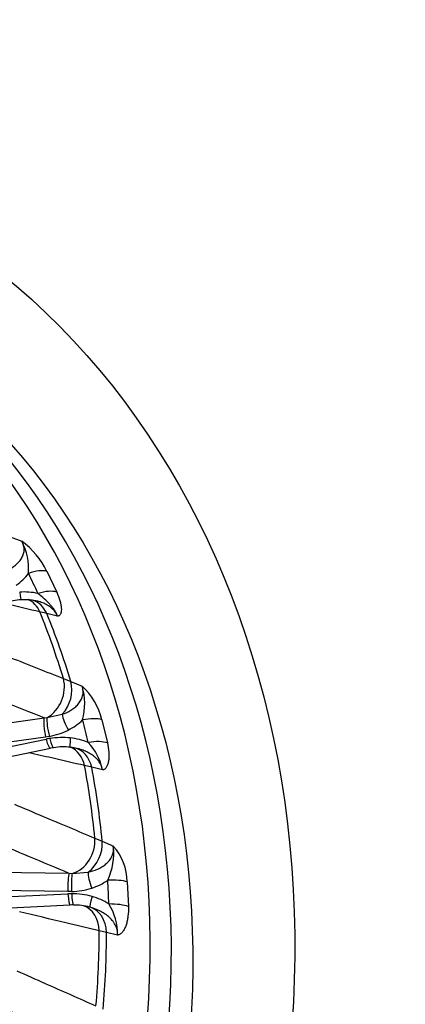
# Model space of a CAD drawing. Header units: millimetres. Extents: x 0 to 2970, y 0 to 2100.
# Tile 11 of 22: x 2300 to 2428, y 619 to 946. Entities that reach past the tile are written whole.
import ezdxf

# ---------------------------------------------------------------- set-up
doc = ezdxf.new("R2010")
doc.units = ezdxf.units.MM
doc.header["$LTSCALE"] = 10
doc.layers.add('CAP630B', color=7, linetype='Continuous')
doc.layers.add('Default', color=7, linetype='Continuous')

# ---------------------------------------------------------------- blocks, each defined once
blk = doc.blocks.new('SE1')
at = {"layer": 'CAP630B', "color": 7, "linetype": 'Continuous'}
for p, q in [((2296.59, 774.49), (2300.38, 773.04)), ((2308.73, 763.04), (2312.01, 756.14)), ((2308.72, 748.99), (2306.4, 749.55)), ((2312.24, 748.12), (2308.72, 748.99)), ((2314.22, 727.4), (2316.69, 726.41)), ((2316.69, 726.41), (2320.44, 724.89)), ((2275.12, 709.63), (2307.8, 714.33)), ((2307.8, 714.33), (2308.8, 714.41)), ((2308.8, 714.41), (2313.83, 715.5)), ((2326.98, 713.71), (2328.86, 705.99)), ((2308.29, 707.95), (2275.61, 703.25)), ((2276.27, 700.55), (2308.47, 707.23)), ((2309.55, 708.16), (2308.29, 707.95)), ((2277.76, 697.55), (2309.96, 704.23)), ((2323.63, 697.88), (2321.26, 698.45)), ((2327.21, 697.01), (2323.63, 697.88)), ((2324.69, 674.33), (2327.13, 673.3)), ((2327.13, 673.3), (2330.82, 671.71)), ((2282.93, 663.17), (2316.15, 662.64)), ((2316.15, 662.64), (2317.16, 662.58)), ((2317.16, 662.58), (2322.4, 663)), ((2335.44, 659.8), (2335.83, 651.6)), ((2315.68, 656.58), (2282.45, 657.11)), ((2282.59, 654.25), (2315.71, 655.82)), ((2316.96, 656.59), (2315.68, 656.58)), ((2283.39, 650.53), (2316.52, 652.11)), ((2322.95, 651.4), (2322.28, 651.5)), ((2328.57, 642.99), (2326.15, 643.57)), ((2332.22, 642.1), (2328.57, 642.99))]:
    blk.add_line(p, q, dxfattribs=at)
for centre, radius, start, end in [((2284.7, 751.47), 26.66, 25.6958, 53.9764), ((2283.05, 763.86), 19.61, 355.5864, 27.9073), ((2288.52, 772.97), 17.64, 304.7753, 322.9932), ((2300.59, 737.31), 16.24, 91.1487, 110.5284), ((2301.09, 733.29), 22.88, 78.1707, 93.4789), ((2301.72, 739.55), 14.06, 73.6049, 95.9224), ((2305.93, 708.88), 21.6, 12.9126, 47.8163), ((2300.81, 718.94), 20.51, 345.0075, 16.8627), ((2307.69, 726.91), 18.53, 296.2277, 314.2423), ((2313.93, 680.93), 26.87, 99.0051, 101.7212), ((2305.05, 732.08), 24.34, 280.6461, 296.4129), ((2313.8, 682.03), 25.75, 83.944, 99.1249), ((2314.32, 686.26), 21.5, 67.8079, 84.1098), ((2312.01, 695.07), 9.38, 96.3055, 102.6455), ((2314.21, 689.02), 15.67, 81.7221, 101.8553), ((2315.93, 694.13), 10.4, 73.0804, 87.1335), ((2309.39, 693.53), 18.16, 11.0648, 44.0817), ((2309.78, 669.35), 21.17, 334.9295, 6.41), ((2317.15, 659.56), 18.29, 0.7421, 41.6548), ((2317.86, 676), 19.16, 287.5207, 305.3802), ((2316.97, 629.49), 26.37, 89.932, 92.7206), ((2316.26, 680.84), 24.26, 271.6585, 287.6829), ((2317.03, 630.9), 24.95, 74.3566, 90.0799), ((2318.25, 635.05), 20.63, 57.5168, 74.5121), ((2317.1, 643.18), 8.94, 87.0664, 93.7298), ((2318.32, 636.94), 15.15, 72.2155, 92.8991), ((2313.12, 642.34), 19.11, 359.2914, 31.9421)]:
    blk.add_arc(centre, radius, start, end, dxfattribs=at)
for major_axis in [(107.09, 296.24), (93.52, 258.71)]:
    blk.add_ellipse((2123.49, 601.25), major_axis=major_axis, ratio=0.827748, dxfattribs=at)
for centre, major_axis, ratio, start_param, end_param in [((2109.48, 606.32), (93.47, 258.55), 0.827748, 3.164791, 6.259987), ((2116.39, 603.82), (-93.52, -258.71), 0.827748, 0.016577, 3.125015), ((2302.11, 757.94), (8.04, 4.04), 0.42932, 0.422425, 1.297417), ((1998.75, 655.38), (318.21, 65.85), 0.711047, 0.156452, 0.18799), ((2305.28, 751.26), (8.21, 3.69), 0.438781, 0.441141, 1.316133), ((2299.98, 758.57), (-0.28, 4.99), 0.095217, 2.079078, 3.148834), ((2298.82, 744.47), (-2.31, -9.73), 0.835234, 2.303641, 2.969987), ((2301.09, 743.92), (-2.42, -9.7), 0.838601, 2.313611, 3.073393), ((2093.32, 612.16), (93.19, 257.78), 0.827748, -0.837459, -0.744167), ((2095.62, 611.33), (93.23, 257.91), 0.827748, 5.444849, 5.539896), ((2306.35, 723.13), (-3.66, -9.31), 0.791055, 0.764453, 2.325834), ((5632.72, -948.47), (-5084.98, 2237.62), 0.044229, -0.83881, -0.831865), ((2308.77, 722.17), (-3.75, -9.27), 0.795134, 1.128331, 2.332814), ((2308.77, 709.84), (0.71, -4.95), 0.158984, 3.551644, 5.081397), ((2310.03, 710.05), (0.95, -4.91), 0.176561, 3.586277, 5.073457), ((2316.36, 712.17), (2.25, -4.47), 0.267185, 3.746527, 5.011625), ((2319.76, 710.23), (8.7, 2.31), 0.347245, 0.505378, 1.38037), ((1999.45, 653.39), (326.42, 30.96), 0.739542, 0.091034, 0.122572), ((2308.94, 709.12), (-1.02, 4.9), 0.181793, 1.929289, 3.141593), ((2310.2, 709.35), (-0.78, 4.94), 0.164345, 1.937496, 3.145033), ((2317, 709.53), (0.54, 4.97), 0.058307, 1.967364, 3.148327), ((2313.13, 695.23), (-2.3, -9.73), 0.827742, 2.09348, 2.992735), ((2315.46, 694.67), (-2.38, -9.71), 0.831832, 2.10106, 3.141844), ((2321.58, 702.76), (8.79, 1.94), 0.354104, 0.520195, 1.395187), ((2093.32, 612.16), (93.19, 257.78), 0.827748, 5.236287, 5.329579), ((2095.62, 611.33), (93.23, 257.91), 0.827748, 5.235409, 5.330456), ((5573.33, -967.67), (-4999.63, 2267.29), 0.03395, -0.845965, -0.839019), ((2316.44, 671.99), (-3.85, -9.23), 0.793814, 0.571985, 2.133366), ((2318.83, 670.99), (-3.92, -9.2), 0.79845, 0.934108, 2.138591), ((2316.24, 657.86), (-0.08, -5), 0.112551, 3.443022, 4.972776), ((2317.53, 657.87), (0.16, -5), 0.12518, 3.479813, 4.966993), ((2324.19, 659.01), (1.54, -4.76), 0.190373, 3.657261, 4.922359), ((2327.94, 658.08), (8.98, 0.61), 0.249542, 0.565469, 1.440461), ((1999.76, 651.22), (329.56, -9.38), 0.762667, 0.042171, 0.07371), ((2316.28, 657.1), (-0.24, 4.99), 0.128941, 1.823527, 3.141593), ((2317.56, 657.13), (0.01, 5), 0.116403, 1.8295, 3.144747), ((2324.32, 656.21), (-1.37, -4.81), 0.040287, 4.99284, 6.257938), ((2317.85, 642.36), (-2.33, -9.72), 0.820175, 1.887428, 3.050033), ((2328.31, 650.15), (9, 0.24), 0.254402, 0.575865, 1.450857), ((2320.21, 641.78), (2.39, 9.71), 0.824819, 5.034074, 6.238557), ((2093.32, 612.16), (93.19, 257.78), 0.827748, 5.026848, 5.120139), ((2095.62, 611.33), (93.23, 257.91), 0.827748, 5.02597, 5.121017), ((5513.22, -972.54), (-4912.4, 2277.36), 0.021934, -0.851633, -0.844688)]:
    blk.add_ellipse(centre, major_axis=major_axis, ratio=ratio, start_param=start_param, end_param=end_param, dxfattribs=at)
for points, knots in [([(2295.71, 763.45), (2296.17, 763.69), (2296.62, 763.95), (2297.48, 764.49), (2297.89, 764.79), (2298.66, 765.42), (2299.02, 765.76), (2299.69, 766.49), (2299.99, 766.88), (2300.51, 767.71), (2300.73, 768.14), (2300.96, 768.82), (2301.03, 769.06), (2301.12, 769.54), (2301.16, 769.79), (2301.18, 770.28), (2301.18, 770.53), (2301.13, 771.04), (2301.08, 771.29), (2300.95, 771.8), (2300.87, 772.06), (2300.65, 772.56), (2300.53, 772.8), (2300.38, 773.04)], [0, 0, 0, 0, 0.125, 0.125, 0.25, 0.25, 0.375, 0.375, 0.5, 0.5, 0.625, 0.625, 0.6875, 0.6875, 0.75, 0.75, 0.8125, 0.8125, 0.875, 0.875, 0.9375, 0.9375, 1, 1, 1, 1]), ([(2305.69, 753.08), (2305.64, 753.09), (2305.6, 753.1), (2305.5, 753.13), (2305.45, 753.14), (2305.4, 753.15)], [0.61541162, 0.61541162, 0.61541162, 0.61541162, 0.625, 0.625, 0.63662263, 0.63662263, 0.63662263, 0.63662263]), ([(2312.24, 748.12), (2312.15, 748.37), (2312.04, 748.61), (2311.79, 749.09), (2311.64, 749.33), (2311.16, 750), (2310.77, 750.42), (2310.1, 750.99), (2309.86, 751.17), (2309.38, 751.51), (2309.13, 751.67), (2308.61, 751.96), (2308.35, 752.09), (2307.81, 752.35), (2307.53, 752.47), (2306.74, 752.77), (2306.21, 752.94), (2305.69, 753.08)], [0, 0, 0, 0, 0.0625, 0.0625, 0.125, 0.125, 0.25, 0.25, 0.3125, 0.3125, 0.375, 0.375, 0.4375, 0.4375, 0.5, 0.5, 0.6154116, 0.6154116, 0.6154116, 0.6154116]), ([(2312.24, 748.12), (2312.12, 748.51), (2311.96, 748.89), (2311.6, 749.62), (2311.39, 749.96), (2310.94, 750.62), (2310.71, 750.94), (2310.21, 751.55), (2309.95, 751.85), (2309.13, 752.75), (2308.53, 753.34), (2307.23, 754.52), (2306.53, 755.1), (2305.78, 755.68)], [0, 0, 0, 0, 0.125, 0.125, 0.25, 0.25, 0.375, 0.375, 0.5, 0.5, 0.75, 0.75, 1, 1, 1, 1]), ([(2312.01, 756.14), (2312.44, 755.18), (2312.79, 754.25), (2313.18, 752.93), (2313.29, 752.5), (2313.45, 751.67), (2313.5, 751.28), (2313.55, 750.54), (2313.55, 750.19), (2313.5, 749.7), (2313.48, 749.55), (2313.41, 749.26), (2313.37, 749.12), (2313.27, 748.87), (2313.21, 748.76), (2313.07, 748.55), (2312.99, 748.46), (2312.82, 748.31), (2312.72, 748.24), (2312.55, 748.18), (2312.49, 748.16), (2312.37, 748.13), (2312.3, 748.13), (2312.24, 748.12)], [0, 0, 0, 0, 0.25, 0.25, 0.375, 0.375, 0.5, 0.5, 0.625, 0.625, 0.6875, 0.6875, 0.75, 0.75, 0.8125, 0.8125, 0.875, 0.875, 0.9375, 0.9375, 0.96875, 0.96875, 1, 1, 1, 1]), ([(2306.4, 749.55), (2302.84, 750.38), (2299.28, 751.22), (2295.71, 752.05), (2295.25, 752.16), (2294.78, 752.27), (2294.32, 752.38)], [0, 0, 0, 0, 0.4198057, 0.4198057, 0.4198057, 0.4746409, 0.4746409, 0.4746409, 0.4746409]), ([(2287.06, 738.15), (2290.29, 736.87), (2293.52, 735.6), (2296.75, 734.32), (2302.57, 732.01), (2308.4, 729.71), (2314.22, 727.4)], [0, 0, 0, 0, 0.356519, 0.356519, 0.356519, 1, 1, 1, 1]), ([(2313.83, 715.5), (2314.85, 715.87), (2315.82, 716.31), (2317.18, 717.15), (2317.62, 717.46), (2318.43, 718.12), (2318.81, 718.49), (2319.49, 719.28), (2319.79, 719.71), (2320.17, 720.39), (2320.28, 720.63), (2320.47, 721.12), (2320.55, 721.37), (2320.74, 722.15), (2320.8, 722.68), (2320.75, 723.51), (2320.72, 723.79), (2320.61, 724.34), (2320.53, 724.61), (2320.44, 724.89)], [0, 0, 0, 0, 0.25, 0.25, 0.375, 0.375, 0.5, 0.5, 0.625, 0.625, 0.6875, 0.6875, 0.75, 0.75, 0.875, 0.875, 0.9375, 0.9375, 1, 1, 1, 1]), ([(2327.21, 697.01), (2327.18, 697.29), (2327.12, 697.56), (2326.97, 698.1), (2326.87, 698.37), (2326.52, 699.16), (2326.21, 699.64), (2325.67, 700.33), (2325.47, 700.56), (2325.06, 700.98), (2324.84, 701.19), (2324.16, 701.76), (2323.67, 702.1), (2322.64, 702.72), (2322.11, 702.99), (2321.02, 703.46), (2320.47, 703.67), (2319.59, 703.94), (2319.27, 704.03), (2318.95, 704.11)], [0, 0, 0, 0, 0.0625, 0.0625, 0.125, 0.125, 0.25, 0.25, 0.3125, 0.3125, 0.375, 0.375, 0.5, 0.5, 0.625, 0.625, 0.75, 0.75, 0.8197692, 0.8197692, 0.8197692, 0.8197692]), ([(2328.86, 705.99), (2329.1, 704.92), (2329.25, 703.9), (2329.36, 702.42), (2329.37, 701.93), (2329.35, 701.01), (2329.31, 700.57), (2329.2, 699.75), (2329.11, 699.36), (2328.95, 698.82), (2328.88, 698.64), (2328.74, 698.32), (2328.67, 698.16), (2328.5, 697.88), (2328.41, 697.75), (2328.22, 697.52), (2328.11, 697.41), (2327.88, 697.23), (2327.76, 697.16), (2327.56, 697.08), (2327.49, 697.06), (2327.36, 697.03), (2327.28, 697.02), (2327.21, 697.01)], [0, 0, 0, 0, 0.25, 0.25, 0.375, 0.375, 0.5, 0.5, 0.625, 0.625, 0.6875, 0.6875, 0.75, 0.75, 0.8125, 0.8125, 0.875, 0.875, 0.9375, 0.9375, 0.96875, 0.96875, 1, 1, 1, 1]), ([(2321.26, 698.45), (2317.62, 699.29), (2313.98, 700.14), (2310.34, 700.98), (2307.82, 701.57), (2305.3, 702.15), (2302.78, 702.74)], [0, 0, 0, 0, 0.4198057, 0.4198057, 0.4198057, 0.7104736, 0.7104736, 0.7104736, 0.7104736]), ([(2297.94, 685.59), (2301.12, 684.25), (2304.3, 682.91), (2307.48, 681.57), (2313.22, 679.16), (2318.96, 676.74), (2324.69, 674.33)], [0, 0, 0, 0, 0.356519, 0.356519, 0.356519, 1, 1, 1, 1]), ([(2322.4, 663), (2323.5, 663.23), (2324.56, 663.56), (2326.07, 664.23), (2326.57, 664.48), (2327.51, 665.05), (2327.96, 665.38), (2328.8, 666.1), (2329.18, 666.49), (2329.68, 667.14), (2329.84, 667.37), (2330.13, 667.84), (2330.26, 668.09), (2330.6, 668.86), (2330.75, 669.4), (2330.87, 670.26), (2330.89, 670.55), (2330.88, 671.13), (2330.86, 671.42), (2330.82, 671.71)], [0, 0, 0, 0, 0.25, 0.25, 0.375, 0.375, 0.5, 0.5, 0.625, 0.625, 0.6875, 0.6875, 0.75, 0.75, 0.875, 0.875, 0.9375, 0.9375, 1, 1, 1, 1]), ([(2335.83, 651.6), (2335.86, 650.47), (2335.81, 649.38), (2335.62, 647.82), (2335.53, 647.31), (2335.32, 646.33), (2335.19, 645.87), (2334.9, 645), (2334.73, 644.59), (2334.44, 644.01), (2334.34, 643.83), (2334.12, 643.49), (2334.01, 643.33), (2333.77, 643.03), (2333.65, 642.89), (2333.39, 642.64), (2333.26, 642.53), (2332.98, 642.34), (2332.83, 642.27), (2332.61, 642.18), (2332.53, 642.16), (2332.38, 642.12), (2332.3, 642.11), (2332.22, 642.1)], [0, 0, 0, 0, 0.25, 0.25, 0.375, 0.375, 0.5, 0.5, 0.625, 0.625, 0.6875, 0.6875, 0.75, 0.75, 0.8125, 0.8125, 0.875, 0.875, 0.9375, 0.9375, 0.96875, 0.96875, 1, 1, 1, 1]), ([(2326.15, 643.57), (2322.44, 644.45), (2318.73, 645.32), (2315.02, 646.2), (2309.9, 647.41), (2304.77, 648.61), (2299.64, 649.82)], [0, 0, 0, 0, 0.419806, 0.419806, 0.419806, 1, 1, 1, 1]), ([(2332.22, 642.1), (2332.24, 642.39), (2332.23, 642.68), (2332.18, 643.26), (2332.14, 643.55), (2331.94, 644.41), (2331.73, 644.96), (2331.32, 645.74), (2331.17, 646), (2330.83, 646.5), (2330.65, 646.74), (2330.08, 647.42), (2329.66, 647.84), (2328.75, 648.62), (2328.27, 648.98), (2327.28, 649.61), (2326.76, 649.9), (2325.17, 650.68), (2324.08, 651.09), (2322.95, 651.4)], [0, 0, 0, 0, 0.0625, 0.0625, 0.125, 0.125, 0.25, 0.25, 0.3125, 0.3125, 0.375, 0.375, 0.5, 0.5, 0.625, 0.625, 0.75, 0.75, 1, 1, 1, 1]), ([(2298.78, 630.21), (2301.9, 628.82), (2305.02, 627.44), (2308.15, 626.05), (2313.78, 623.55), (2319.42, 621.04), (2325.05, 618.54)], [0, 0, 0, 0, 0.356519, 0.356519, 0.356519, 1, 1, 1, 1])]:
    blk.add_open_spline(points, degree=3, knots=knots, dxfattribs=at)

msp = doc.modelspace()

# ---------------------------------------------------------------- block references
at = {"layer": 'Default'}
msp.add_blockref('SE1', (0, 0), dxfattribs=at)

doc.saveas('drawing.dxf')
